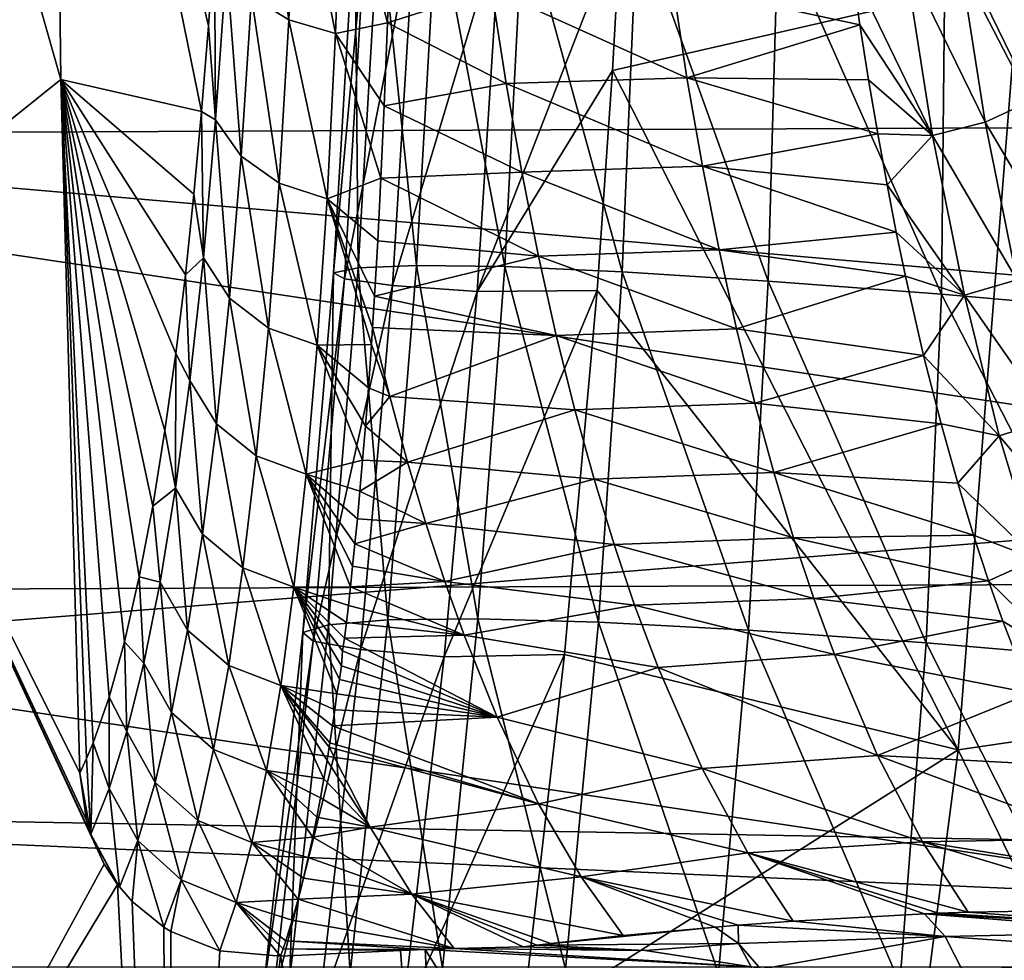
# Model space of a CAD drawing. Header units: metres. Extents: x -160 to 52, y -25 to 25.
# Tile 68 of 168: x -21.65 to -19.28, y -4.24 to -1.97. Entities that reach past the tile are written whole.
import ezdxf

# ---------------------------------------------------------------- set-up
doc = ezdxf.new("R2010")
doc.units = ezdxf.units.M
doc.layers.add('solid_509089_SW0001', color=7, linetype='CONTINUOUS')

msp = doc.modelspace()

# ---------------------------------------------------------------- linework, layer by layer
at = {"layer": 'solid_509089_SW0001'}
for points in [[(-22.141342, -0.036044, 207.972733), (-21.567768, -0.431672, 207.539078), (-21.547949, -2.115592, 207.634201)], [(-22.141342, -0.036044, 207.972733), (-21.547949, -2.115592, 207.634201), (-22.110432, -2.567004, 208.121078)], [(-21.567768, -0.431672, 207.539078), (-21.177994, -1.779547, 204.036316), (-21.192417, -1.986807, 204.218018)], [(-21.567768, -0.431672, 207.539078), (-21.192417, -1.986807, 204.218018), (-21.208822, -2.192785, 204.423843)], [(-21.547949, -2.115592, 207.634201), (-21.567768, -0.431672, 207.539078), (-21.208822, -2.192785, 204.423843)], [(-23.602936, -1.142028, 212.471695), (-16.399431, -2.220203, 247.04335), (-16.378086, -1.111879, 247.145798)], [(-23.602936, -1.142028, 212.471695), (-23.5812, -2.250463, 212.576019), (-16.399431, -2.220203, 247.04335)], [(-159.199997, -1.424548, -24.458549), (-2.2, -1.424548, -24.458549), (-2.2, -4.25438, -24.12779)], [(-159.199997, -4.25438, -24.12779), (-159.199997, -1.424548, -24.458549), (-2.2, -4.25438, -24.12779)], [(-20.998936, -1.972457, 203.756058), (-21.088396, -1.916081, 203.835587), (-21.067747, -1.488445, 203.540054)], [(-20.980326, -1.534152, 203.455078), (-20.998936, -1.972457, 203.756058), (-21.067747, -1.488445, 203.540054)], [(-26.333055, -1.971122, 158.277527), (-15.416694, -2.920738, 204.962906), (-15.616341, -1.503464, 204.904953)], [(-20.886673, -2.005168, 203.692139), (-20.998936, -1.972457, 203.756058), (-20.980326, -1.534152, 203.455078)], [(-20.870667, -1.560909, 203.389084), (-20.886673, -2.005168, 203.692139), (-20.980326, -1.534152, 203.455078)], [(-20.870667, -1.560909, 203.389084), (-20.761189, -1.979106, 203.623199), (-20.886673, -2.005168, 203.692139)], [(-20.870667, -1.560909, 203.389084), (-20.753656, -1.745597, 203.457138), (-20.761189, -1.979106, 203.623199)], [(-20.691441, -2.563575, 30.732159), (-20.642429, -1.706712, 30.835461), (-20.780987, -1.708189, 31.937696)], [(-20.691441, -2.563575, 30.732159), (-20.478672, -2.566535, 29.759186), (-20.642429, -1.706712, 30.835461)], [(-20.478672, -2.566535, 29.759186), (-20.434263, -1.711977, 29.880281), (-20.642429, -1.706712, 30.835461)], [(-20.89098, -2.581248, 33.104622), (-20.83971, -1.714808, 33.19194), (-20.812117, -1.724166, 34.599327)], [(-20.89098, -2.581248, 33.104622), (-20.831629, -2.569226, 31.845509), (-20.83971, -1.714808, 33.19194)], [(-20.864315, -2.596354, 34.512245), (-20.89098, -2.581248, 33.104622), (-20.812117, -1.724166, 34.599327)], [(-20.864315, -2.596354, 34.512245), (-20.812117, -1.724166, 34.599327), (-20.695061, -1.734424, 36.157265)], [(-20.831629, -2.569226, 31.845509), (-20.780987, -1.708189, 31.937696), (-20.83971, -1.714808, 33.19194)], [(-20.831629, -2.569226, 31.845509), (-20.691441, -2.563575, 30.732159), (-20.780987, -1.708189, 31.937696)], [(-20.478672, -2.566535, 29.759186), (-20.195787, -2.579223, 28.896955), (-20.434263, -1.711977, 29.880281)], [(-20.195787, -2.579223, 28.896955), (-20.159876, -1.724724, 29.038311), (-20.434263, -1.711977, 29.880281)], [(-20.195787, -2.579223, 28.896955), (-19.844011, -2.601269, 28.131493), (-20.159876, -1.724724, 29.038311)], [(-19.844011, -2.601269, 28.131493), (-19.819901, -1.744587, 28.290545), (-20.159876, -1.724724, 29.038311)], [(-20.748978, -2.611996, 36.068367), (-20.864315, -2.596354, 34.512245), (-20.695061, -1.734424, 36.157265)], [(-20.761189, -1.979106, 203.623199), (-20.753656, -1.745597, 203.457138), (-20.510307, -1.899332, 203.50914)], [(-20.748978, -2.611996, 36.068367), (-20.695061, -1.734424, 36.157265), (-20.489168, -1.744717, 37.855789)], [(-20.545198, -2.626878, 37.766636), (-20.748978, -2.611996, 36.068367), (-20.489168, -1.744717, 37.855789)], [(-20.545198, -2.626878, 37.766636), (-20.489168, -1.744717, 37.855789), (-20.198957, -1.735007, 39.67548)], [(-20.219267, -2.094538, 39.645622), (-20.545198, -2.626878, 37.766636), (-20.198957, -1.735007, 39.67548)], [(-19.239134, -1.869086, 45.137527), (-20.219267, -2.094538, 39.645622), (-20.198957, -1.735007, 39.67548)], [(-19.844011, -2.601269, 28.131493), (-19.426584, -2.632916, 27.457205), (-19.819901, -1.744587, 28.290545)], [(-19.426584, -2.632916, 27.457205), (-19.417389, -1.77162, 27.630709), (-19.819901, -1.744587, 28.290545)], [(-19.271952, -1.748917, 203.317368), (-19.206772, -2.165957, 203.630173), (-19.387848, -1.793059, 203.27417)], [(-19.426584, -2.632916, 27.457205), (-18.950449, -2.6746, 26.872229), (-19.417389, -1.77162, 27.630709)], [(-18.950449, -2.6746, 26.872229), (-18.958546, -1.806095, 27.056355), (-19.417389, -1.77162, 27.630709)], [(-21.175005, -2.212716, 204.263535), (-21.192417, -1.986807, 204.218018), (-21.177994, -1.779547, 204.036316)], [(-21.148975, -1.839868, 203.924866), (-21.175005, -2.212716, 204.263535), (-21.177994, -1.779547, 204.036316)], [(-19.387848, -1.793059, 203.27417), (-19.321404, -2.218313, 203.593048), (-19.515467, -1.820477, 203.258926)], [(-19.206772, -2.165957, 203.630173), (-19.321404, -2.218313, 203.593048), (-19.387848, -1.793059, 203.27417)], [(-19.515467, -1.820477, 203.258926), (-19.44824, -2.25084, 203.581558), (-19.642424, -1.849015, 203.285294)], [(-19.321404, -2.218313, 203.593048), (-19.44824, -2.25084, 203.581558), (-19.515467, -1.820477, 203.258926)], [(-21.113266, -2.300658, 204.183289), (-21.175005, -2.212716, 204.263535), (-21.148975, -1.839868, 203.924866)], [(-21.088396, -1.916081, 203.835587), (-21.113266, -2.300658, 204.183289), (-21.148975, -1.839868, 203.924866)], [(-20.073986, -1.886576, 203.404221), (-19.642424, -1.849015, 203.285294), (-19.622976, -1.984213, 203.378647)], [(-19.44824, -2.25084, 203.581558), (-19.622976, -1.984213, 203.378647), (-19.642424, -1.849015, 203.285294)], [(-19.239134, -1.869086, 45.137527), (-19.386158, -3.730697, 44.952457), (-20.219267, -2.094538, 39.645622)], [(-18.396145, -3.586106, 50.487141), (-19.386158, -3.730697, 44.952457), (-19.239134, -1.869086, 45.137527)], [(-20.039633, -2.111474, 203.569077), (-20.510307, -1.899332, 203.50914), (-20.073986, -1.886576, 203.404221)], [(-20.039633, -2.111474, 203.569077), (-20.073986, -1.886576, 203.404221), (-19.622976, -1.984213, 203.378647)], [(-21.021677, -2.365598, 204.109177), (-21.113266, -2.300658, 204.183289), (-21.088396, -1.916081, 203.835587)], [(-20.998936, -1.972457, 203.756058), (-21.021677, -2.365598, 204.109177), (-21.088396, -1.916081, 203.835587)], [(-20.761189, -1.979106, 203.623199), (-20.510307, -1.899332, 203.50914), (-20.47546, -2.125243, 203.676376)], [(-20.039633, -2.111474, 203.569077), (-20.47546, -2.125243, 203.676376), (-20.510307, -1.899332, 203.50914)], [(-26.027721, -3.766787, 158.213913), (-15.416694, -2.920738, 204.962906), (-26.333055, -1.971122, 158.277527)], [(-21.175005, -2.212716, 204.263535), (-21.208822, -2.192785, 204.423843), (-21.192417, -1.986807, 204.218018)], [(-20.906694, -2.403023, 204.047012), (-21.021677, -2.365598, 204.109177), (-20.998936, -1.972457, 203.756058)], [(-20.886673, -2.005168, 203.692139), (-20.906694, -2.403023, 204.047012), (-20.998936, -1.972457, 203.756058)], [(-20.886673, -2.005168, 203.692139), (-20.761189, -1.979106, 203.623199), (-20.768904, -2.179698, 203.786972)], [(-20.768904, -2.179698, 203.786972), (-20.761189, -1.979106, 203.623199), (-20.47546, -2.125243, 203.676376)], [(-20.039633, -2.111474, 203.569077), (-19.622976, -1.984213, 203.378647), (-19.602308, -2.116403, 203.477859)], [(-19.44824, -2.25084, 203.581558), (-19.602308, -2.116403, 203.477859), (-19.622976, -1.984213, 203.378647)], [(-20.886673, -2.005168, 203.692139), (-20.776733, -2.353421, 203.94606), (-20.906694, -2.403023, 204.047012)], [(-20.886673, -2.005168, 203.692139), (-20.768904, -2.179698, 203.786972), (-20.776733, -2.353421, 203.94606)], [(-20.219267, -2.094538, 39.645622), (-20.256012, -2.624118, 39.592175), (-20.545198, -2.626878, 37.766636)], [(-19.386158, -3.730697, 44.952457), (-20.256012, -2.624118, 39.592175), (-20.219267, -2.094538, 39.645622)], [(-22.110432, -2.567004, 208.121078), (-21.547949, -2.115592, 207.634201), (-21.502022, -3.787217, 207.854614)], [(-21.547949, -2.115592, 207.634201), (-21.208822, -2.192785, 204.423843), (-21.227205, -2.392414, 204.652527)], [(-21.547949, -2.115592, 207.634201), (-21.227205, -2.392414, 204.652527), (-21.247787, -2.586418, 204.906189)], [(-21.547949, -2.115592, 207.634201), (-21.247787, -2.586418, 204.906189), (-21.270947, -2.776021, 205.188797)], [(-21.547949, -2.115592, 207.634201), (-21.270947, -2.776021, 205.188797), (-21.297079, -2.961377, 205.504272)], [(-21.547949, -2.115592, 207.634201), (-21.297079, -2.961377, 205.504272), (-21.326561, -3.143352, 205.85672)], [(-21.547949, -2.115592, 207.634201), (-21.326561, -3.143352, 205.85672), (-21.35906, -3.313974, 206.239944)], [(-21.547949, -2.115592, 207.634201), (-21.35906, -3.313974, 206.239944), (-21.39447, -3.470824, 206.651474)], [(-21.547949, -2.115592, 207.634201), (-21.39447, -3.470824, 206.651474), (-21.431425, -3.603409, 207.072495)], [(-21.547949, -2.115592, 207.634201), (-21.431425, -3.603409, 207.072495), (-21.470171, -3.713461, 207.504776)], [(-21.547949, -2.115592, 207.634201), (-21.470171, -3.713461, 207.504776), (-21.486399, -3.751608, 207.683014)], [(-21.547949, -2.115592, 207.634201), (-21.486399, -3.751608, 207.683014), (-21.502022, -3.787217, 207.854614)], [(-20.768904, -2.179698, 203.786972), (-20.47546, -2.125243, 203.676376), (-20.437647, -2.339375, 203.857864)], [(-20.00234, -2.324796, 203.748062), (-20.47546, -2.125243, 203.676376), (-20.039633, -2.111474, 203.569077)], [(-20.00234, -2.324796, 203.748062), (-20.437647, -2.339375, 203.857864), (-20.47546, -2.125243, 203.676376)], [(-20.039633, -2.111474, 203.569077), (-19.602308, -2.116403, 203.477859), (-19.58028, -2.246494, 203.583618)], [(-20.00234, -2.324796, 203.748062), (-20.039633, -2.111474, 203.569077), (-19.58028, -2.246494, 203.583618)], [(-19.44824, -2.25084, 203.581558), (-19.58028, -2.246494, 203.583618), (-19.602308, -2.116403, 203.477859)], [(-20.776733, -2.353421, 203.94606), (-20.768904, -2.179698, 203.786972), (-20.437647, -2.339375, 203.857864)], [(-19.206772, -2.165957, 203.630173), (-19.132076, -2.539864, 203.988663), (-19.321404, -2.218313, 203.593048)], [(-21.204561, -2.54559, 204.642532), (-21.227205, -2.392414, 204.652527), (-21.208822, -2.192785, 204.423843)], [(-21.175005, -2.212716, 204.263535), (-21.204561, -2.54559, 204.642532), (-21.208822, -2.192785, 204.423843)], [(-23.5812, -2.250463, 212.576019), (-16.434929, -3.320858, 246.872986), (-16.399431, -2.220203, 247.04335)], [(-21.141678, -2.642827, 204.571182), (-21.204561, -2.54559, 204.642532), (-21.175005, -2.212716, 204.263535)], [(-21.113266, -2.300658, 204.183289), (-21.141678, -2.642827, 204.571182), (-21.175005, -2.212716, 204.263535)], [(-19.321404, -2.218313, 203.593048), (-19.24543, -2.598702, 203.957672), (-19.44824, -2.25084, 203.581558)], [(-19.132076, -2.539864, 203.988663), (-19.24543, -2.598702, 203.957672), (-19.321404, -2.218313, 203.593048)], [(-23.5812, -2.250463, 212.576019), (-23.545313, -3.35088, 212.74826), (-16.434929, -3.320858, 246.872986)], [(-20.00234, -2.324796, 203.748062), (-19.58028, -2.246494, 203.583618), (-19.557764, -2.369748, 203.691711)], [(-19.44824, -2.25084, 203.581558), (-19.557764, -2.369748, 203.691711), (-19.58028, -2.246494, 203.583618)], [(-19.44824, -2.25084, 203.581558), (-19.371471, -2.63526, 203.949997), (-19.557764, -2.369748, 203.691711)], [(-19.24543, -2.598702, 203.957672), (-19.371471, -2.63526, 203.949997), (-19.44824, -2.25084, 203.581558)], [(-21.047985, -2.714528, 204.502197), (-21.141678, -2.642827, 204.571182), (-21.113266, -2.300658, 204.183289)], [(-21.021677, -2.365598, 204.109177), (-21.047985, -2.714528, 204.502197), (-21.113266, -2.300658, 204.183289)], [(-20.776733, -2.353421, 203.94606), (-20.437647, -2.339375, 203.857864), (-20.397209, -2.541672, 204.051926)], [(-19.962444, -2.52647, 203.939529), (-20.437647, -2.339375, 203.857864), (-20.00234, -2.324796, 203.748062)], [(-19.962444, -2.52647, 203.939529), (-20.397209, -2.541672, 204.051926), (-20.437647, -2.339375, 203.857864)], [(-20.00234, -2.324796, 203.748062), (-19.557764, -2.369748, 203.691711), (-19.535469, -2.483486, 203.798737)], [(-19.962444, -2.52647, 203.939529), (-20.00234, -2.324796, 203.748062), (-19.535469, -2.483486, 203.798737)], [(-20.930302, -2.755577, 204.441269), (-21.047985, -2.714528, 204.502197), (-21.021677, -2.365598, 204.109177)], [(-20.906694, -2.403023, 204.047012), (-20.930302, -2.755577, 204.441269), (-21.021677, -2.365598, 204.109177)], [(-20.906694, -2.403023, 204.047012), (-20.776733, -2.353421, 203.94606), (-20.784571, -2.504832, 204.098892)], [(-20.784571, -2.504832, 204.098892), (-20.776733, -2.353421, 203.94606), (-20.397209, -2.541672, 204.051926)], [(-19.371471, -2.63526, 203.949997), (-19.535469, -2.483486, 203.798737), (-19.557764, -2.369748, 203.691711)], [(-21.204561, -2.54559, 204.642532), (-21.247787, -2.586418, 204.906189), (-21.227205, -2.392414, 204.652527)], [(-20.906694, -2.403023, 204.047012), (-20.799873, -2.754544, 204.382843), (-20.930302, -2.755577, 204.441269)], [(-20.906694, -2.403023, 204.047012), (-20.797119, -2.712954, 204.332596), (-20.799873, -2.754544, 204.382843)], [(-20.906694, -2.403023, 204.047012), (-20.792313, -2.637546, 204.244583), (-20.797119, -2.712954, 204.332596)], [(-20.906694, -2.403023, 204.047012), (-20.784571, -2.504832, 204.098892), (-20.792313, -2.637546, 204.244583)], [(-19.962444, -2.52647, 203.939529), (-19.535469, -2.483486, 203.798737), (-19.513206, -2.58988, 203.905594)], [(-19.371471, -2.63526, 203.949997), (-19.513206, -2.58988, 203.905594), (-19.535469, -2.483486, 203.798737)], [(-20.784571, -2.504832, 204.098892), (-20.397209, -2.541672, 204.051926), (-20.792313, -2.637546, 204.244583)], [(-19.920269, -2.716566, 204.141953), (-20.397209, -2.541672, 204.051926), (-19.962444, -2.52647, 203.939529)], [(-19.920269, -2.716566, 204.141953), (-19.962444, -2.52647, 203.939529), (-19.513206, -2.58988, 203.905594)], [(-21.204561, -2.54559, 204.642532), (-21.236996, -2.840672, 205.051758), (-21.247787, -2.586418, 204.906189)], [(-21.173016, -2.945348, 204.988968), (-21.236996, -2.840672, 205.051758), (-21.204561, -2.54559, 204.642532)], [(-21.141678, -2.642827, 204.571182), (-21.173016, -2.945348, 204.988968), (-21.204561, -2.54559, 204.642532)], [(-20.397209, -2.541672, 204.051926), (-20.354479, -2.732216, 204.257004), (-20.792313, -2.637546, 204.244583)], [(-19.920269, -2.716566, 204.141953), (-20.354479, -2.732216, 204.257004), (-20.397209, -2.541672, 204.051926)], [(-22.110432, -2.567004, 208.121078), (-21.502022, -3.787217, 207.854614), (-21.485876, -3.900326, 207.866241)], [(-22.110432, -2.567004, 208.121078), (-21.485876, -3.900326, 207.866241), (-21.475655, -3.933596, 207.866241)], [(-22.110432, -2.567004, 208.121078), (-21.475655, -3.933596, 207.866241), (-21.443218, -4.005851, 207.85997)], [(-22.110432, -2.567004, 208.121078), (-21.443218, -4.005851, 207.85997), (-22.019827, -5.063285, 208.555923)], [(-20.96463, -3.447607, 32.973431), (-20.89098, -2.581248, 33.104622), (-20.864315, -2.596354, 34.512245)], [(-20.96463, -3.447607, 32.973431), (-20.903444, -3.429194, 31.709856), (-20.89098, -2.581248, 33.104622)], [(-20.903444, -3.429194, 31.709856), (-20.831629, -2.569226, 31.845509), (-20.89098, -2.581248, 33.104622)], [(-20.903444, -3.429194, 31.709856), (-20.760647, -3.417324, 30.588064), (-20.831629, -2.569226, 31.845509)], [(-20.760647, -3.417324, 30.588064), (-20.691441, -2.563575, 30.732159), (-20.831629, -2.569226, 31.845509)], [(-20.760647, -3.417324, 30.588064), (-20.543112, -3.414806, 29.60195), (-20.691441, -2.563575, 30.732159)], [(-20.543112, -3.414806, 29.60195), (-20.478672, -2.566535, 29.759186), (-20.691441, -2.563575, 30.732159)], [(-20.543112, -3.414806, 29.60195), (-20.252888, -3.423175, 28.725527), (-20.478672, -2.566535, 29.759186)], [(-20.252888, -3.423175, 28.725527), (-20.195787, -2.579223, 28.896955), (-20.478672, -2.566535, 29.759186)], [(-20.252888, -3.423175, 28.725527), (-19.89176, -3.442235, 27.948336), (-20.195787, -2.579223, 28.896955)], [(-19.89176, -3.442235, 27.948336), (-19.844011, -2.601269, 28.131493), (-20.195787, -2.579223, 28.896955)], [(-21.236996, -2.840672, 205.051758), (-21.270947, -2.776021, 205.188797), (-21.247787, -2.586418, 204.906189)], [(-20.939804, -3.468562, 34.382938), (-20.96463, -3.447607, 32.973431), (-20.864315, -2.596354, 34.512245)], [(-20.939804, -3.468562, 34.382938), (-20.864315, -2.596354, 34.512245), (-20.748978, -2.611996, 36.068367)], [(-19.920269, -2.716566, 204.141953), (-19.513206, -2.58988, 203.905594), (-19.469574, -2.780669, 204.115036)], [(-19.89176, -3.442235, 27.948336), (-19.463175, -3.472523, 27.26491), (-19.844011, -2.601269, 28.131493)], [(-19.463175, -3.472523, 27.26491), (-19.426584, -2.632916, 27.457205), (-19.844011, -2.601269, 28.131493)], [(-19.371471, -2.63526, 203.949997), (-19.469574, -2.780669, 204.115036), (-19.513206, -2.58988, 203.905594)], [(-19.24543, -2.598702, 203.957672), (-19.162041, -2.934886, 204.35788), (-19.371471, -2.63526, 203.949997)], [(-20.826509, -3.488898, 35.940453), (-20.939804, -3.468562, 34.382938), (-20.748978, -2.611996, 36.068367)], [(-20.826509, -3.488898, 35.940453), (-20.748978, -2.611996, 36.068367), (-20.545198, -2.626878, 37.766636)], [(-20.624489, -3.506873, 37.642582), (-20.826509, -3.488898, 35.940453), (-20.545198, -2.626878, 37.766636)], [(-20.624489, -3.506873, 37.642582), (-20.545198, -2.626878, 37.766636), (-20.256012, -2.624118, 39.592175)], [(-20.334705, -3.500998, 39.47937), (-20.624489, -3.506873, 37.642582), (-20.256012, -2.624118, 39.592175)], [(-19.386158, -3.730697, 44.952457), (-20.334705, -3.500998, 39.47937), (-20.256012, -2.624118, 39.592175)], [(-21.077293, -3.022498, 204.924683), (-21.173016, -2.945348, 204.988968), (-21.141678, -2.642827, 204.571182)], [(-21.047985, -2.714528, 204.502197), (-21.077293, -3.022498, 204.924683), (-21.141678, -2.642827, 204.571182)], [(-20.354479, -2.732216, 204.257004), (-20.797119, -2.712954, 204.332596), (-20.792313, -2.637546, 204.244583)], [(-19.371471, -2.63526, 203.949997), (-19.28731, -2.97456, 204.353912), (-19.469574, -2.780669, 204.115036)], [(-19.463175, -3.472523, 27.26491), (-18.974482, -3.514715, 26.673422), (-19.426584, -2.632916, 27.457205)], [(-18.974482, -3.514715, 26.673422), (-18.950449, -2.6746, 26.872229), (-19.426584, -2.632916, 27.457205)], [(-19.162041, -2.934886, 204.35788), (-19.28731, -2.97456, 204.353912), (-19.371471, -2.63526, 203.949997)], [(-20.957005, -3.06646, 204.864532), (-21.077293, -3.022498, 204.924683), (-21.047985, -2.714528, 204.502197)], [(-20.930302, -2.755577, 204.441269), (-20.957005, -3.06646, 204.864532), (-21.047985, -2.714528, 204.502197)], [(-20.799873, -2.754544, 204.382843), (-20.797119, -2.712954, 204.332596), (-20.755844, -2.8795, 204.529694)], [(-20.354479, -2.732216, 204.257004), (-20.755844, -2.8795, 204.529694), (-20.797119, -2.712954, 204.332596)], [(-19.876089, -2.895296, 204.353973), (-20.354479, -2.732216, 204.257004), (-19.920269, -2.716566, 204.141953)], [(-19.876089, -2.895296, 204.353973), (-19.920269, -2.716566, 204.141953), (-19.469574, -2.780669, 204.115036)], [(-20.354479, -2.732216, 204.257004), (-20.309734, -2.911232, 204.471741), (-20.755844, -2.8795, 204.529694)], [(-19.876089, -2.895296, 204.353973), (-20.309734, -2.911232, 204.471741), (-20.354479, -2.732216, 204.257004)], [(-20.930302, -2.755577, 204.441269), (-20.820969, -3.033175, 204.753647), (-20.957005, -3.06646, 204.864532)], [(-20.930302, -2.755577, 204.441269), (-20.799873, -2.754544, 204.382843), (-20.80719, -2.858238, 204.513657)], [(-20.930302, -2.755577, 204.441269), (-20.80719, -2.858238, 204.513657), (-20.814222, -2.950598, 204.637192)], [(-20.930302, -2.755577, 204.441269), (-20.814222, -2.950598, 204.637192), (-20.820969, -3.033175, 204.753647)], [(-20.80719, -2.858238, 204.513657), (-20.799873, -2.754544, 204.382843), (-20.755844, -2.8795, 204.529694)], [(-21.271904, -3.100224, 205.484772), (-21.297079, -2.961377, 205.504272), (-21.270947, -2.776021, 205.188797)], [(-21.236996, -2.840672, 205.051758), (-21.271904, -3.100224, 205.484772), (-21.270947, -2.776021, 205.188797)], [(-19.876089, -2.895296, 204.353973), (-19.469574, -2.780669, 204.115036), (-19.427736, -2.945005, 204.315842)], [(-19.28731, -2.97456, 204.353912), (-19.427736, -2.945005, 204.315842), (-19.469574, -2.780669, 204.115036)], [(-21.206884, -3.210894, 205.430099), (-21.271904, -3.100224, 205.484772), (-21.236996, -2.840672, 205.051758)], [(-21.173016, -2.945348, 204.988968), (-21.206884, -3.210894, 205.430099), (-21.236996, -2.840672, 205.051758)], [(-20.814222, -2.950598, 204.637192), (-20.80719, -2.858238, 204.513657), (-20.755844, -2.8795, 204.529694)], [(-20.814222, -2.950598, 204.637192), (-20.755844, -2.8795, 204.529694), (-20.712969, -3.037378, 204.735458)], [(-20.309734, -2.911232, 204.471741), (-20.712969, -3.037378, 204.735458), (-20.755844, -2.8795, 204.529694)], [(-20.309734, -2.911232, 204.471741), (-20.263245, -3.078985, 204.694855), (-20.712969, -3.037378, 204.735458)], [(-19.83017, -3.062919, 204.574356), (-20.309734, -2.911232, 204.471741), (-19.876089, -2.895296, 204.353973)], [(-19.83017, -3.062919, 204.574356), (-20.263245, -3.078985, 204.694855), (-20.309734, -2.911232, 204.471741)], [(-19.83017, -3.062919, 204.574356), (-19.876089, -2.895296, 204.353973), (-19.427736, -2.945005, 204.315842)], [(-26.027721, -3.766787, 158.213913), (-15.095892, -4.247519, 205.050797), (-15.416694, -2.920738, 204.962906)], [(-19.162041, -2.934886, 204.35788), (-19.072983, -3.2292, 204.785309), (-19.28731, -2.97456, 204.353912)], [(-21.271904, -3.100224, 205.484772), (-21.326561, -3.143352, 205.85672), (-21.297079, -2.961377, 205.504272)], [(-21.109217, -3.292525, 205.37001), (-21.206884, -3.210894, 205.430099), (-21.173016, -2.945348, 204.988968)], [(-21.077293, -3.022498, 204.924683), (-21.109217, -3.292525, 205.37001), (-21.173016, -2.945348, 204.988968)], [(-20.820969, -3.033175, 204.753647), (-20.814222, -2.950598, 204.637192), (-20.712969, -3.037378, 204.735458)], [(-19.83017, -3.062919, 204.574356), (-19.427736, -2.945005, 204.315842), (-19.387579, -3.088395, 204.50853)], [(-19.28731, -2.97456, 204.353912), (-19.387579, -3.088395, 204.50853), (-19.427736, -2.945005, 204.315842)], [(-19.28731, -2.97456, 204.353912), (-19.197521, -3.271257, 204.784851), (-19.387579, -3.088395, 204.50853)], [(-19.072983, -3.2292, 204.785309), (-19.197521, -3.271257, 204.784851), (-19.28731, -2.97456, 204.353912)], [(-20.986423, -3.338958, 205.310028), (-21.109217, -3.292525, 205.37001), (-21.077293, -3.022498, 204.924683)], [(-20.957005, -3.06646, 204.864532), (-20.986423, -3.338958, 205.310028), (-21.077293, -3.022498, 204.924683)], [(-20.957005, -3.06646, 204.864532), (-20.820969, -3.033175, 204.753647), (-20.827427, -3.107255, 204.863281)], [(-20.827427, -3.107255, 204.863281), (-20.820969, -3.033175, 204.753647), (-20.712969, -3.037378, 204.735458)], [(-20.827427, -3.107255, 204.863281), (-20.712969, -3.037378, 204.735458), (-20.668728, -3.18575, 204.947784)], [(-20.263245, -3.078985, 204.694855), (-20.668728, -3.18575, 204.947784), (-20.712969, -3.037378, 204.735458)], [(-20.957005, -3.06646, 204.864532), (-20.850393, -3.337937, 205.239929), (-20.986423, -3.338958, 205.310028)], [(-20.957005, -3.06646, 204.864532), (-20.827427, -3.107255, 204.863281), (-20.833595, -3.173921, 204.966385)], [(-20.957005, -3.06646, 204.864532), (-20.833595, -3.173921, 204.966385), (-20.839468, -3.234082, 205.063309)], [(-20.957005, -3.06646, 204.864532), (-20.839468, -3.234082, 205.063309), (-20.845053, -3.288559, 205.154419)], [(-20.957005, -3.06646, 204.864532), (-20.845053, -3.288559, 205.154419), (-20.850393, -3.337937, 205.239929)], [(-20.263245, -3.078985, 204.694855), (-20.215212, -3.235823, 204.925385), (-20.668728, -3.18575, 204.947784)], [(-19.782717, -3.219754, 204.802094), (-20.263245, -3.078985, 204.694855), (-19.83017, -3.062919, 204.574356)], [(-19.782717, -3.219754, 204.802094), (-20.215212, -3.235823, 204.925385), (-20.263245, -3.078985, 204.694855)], [(-19.83017, -3.062919, 204.574356), (-19.387579, -3.088395, 204.50853), (-19.349329, -3.213769, 204.692062)], [(-19.782717, -3.219754, 204.802094), (-19.83017, -3.062919, 204.574356), (-19.349329, -3.213769, 204.692062)], [(-21.271904, -3.100224, 205.484772), (-21.309025, -3.326521, 205.937332), (-21.326561, -3.143352, 205.85672)], [(-21.243017, -3.442046, 205.890427), (-21.309025, -3.326521, 205.937332), (-21.271904, -3.100224, 205.484772)], [(-21.206884, -3.210894, 205.430099), (-21.243017, -3.442046, 205.890427), (-21.271904, -3.100224, 205.484772)], [(-19.197521, -3.271257, 204.784851), (-19.349329, -3.213769, 204.692062), (-19.387579, -3.088395, 204.50853)], [(-20.833595, -3.173921, 204.966385), (-20.827427, -3.107255, 204.863281), (-20.668728, -3.18575, 204.947784)], [(-21.309025, -3.326521, 205.937332), (-21.35906, -3.313974, 206.239944), (-21.326561, -3.143352, 205.85672)], [(-20.839468, -3.234082, 205.063309), (-20.833595, -3.173921, 204.966385), (-20.668728, -3.18575, 204.947784)], [(-20.839468, -3.234082, 205.063309), (-20.668728, -3.18575, 204.947784), (-20.623268, -3.324872, 205.165955)], [(-20.215212, -3.235823, 204.925385), (-20.623268, -3.324872, 205.165955), (-20.668728, -3.18575, 204.947784)], [(-21.143484, -3.527428, 205.834076), (-21.243017, -3.442046, 205.890427), (-21.206884, -3.210894, 205.430099)], [(-21.109217, -3.292525, 205.37001), (-21.143484, -3.527428, 205.834076), (-21.206884, -3.210894, 205.430099)], [(-19.733898, -3.366118, 205.036392), (-20.215212, -3.235823, 204.925385), (-19.782717, -3.219754, 204.802094)], [(-19.782717, -3.219754, 204.802094), (-19.349329, -3.213769, 204.692062), (-19.313055, -3.323779, 204.866135)], [(-19.733898, -3.366118, 205.036392), (-19.782717, -3.219754, 204.802094), (-19.313055, -3.323779, 204.866135)], [(-19.197521, -3.271257, 204.784851), (-19.313055, -3.323779, 204.866135), (-19.349329, -3.213769, 204.692062)], [(-20.845053, -3.288559, 205.154419), (-20.839468, -3.234082, 205.063309), (-20.623268, -3.324872, 205.165955)], [(-20.215212, -3.235823, 204.925385), (-20.165775, -3.382127, 205.162643), (-20.623268, -3.324872, 205.165955)], [(-19.733898, -3.366118, 205.036392), (-20.165775, -3.382127, 205.162643), (-20.215212, -3.235823, 204.925385)], [(-19.197521, -3.271257, 204.784851), (-19.103518, -3.528674, 205.235992), (-19.313055, -3.323779, 204.866135)], [(-21.01828, -3.576039, 205.773834), (-21.143484, -3.527428, 205.834076), (-21.109217, -3.292525, 205.37001)], [(-20.986423, -3.338958, 205.310028), (-21.01828, -3.576039, 205.773834), (-21.109217, -3.292525, 205.37001)], [(-20.850393, -3.337937, 205.239929), (-20.845053, -3.288559, 205.154419), (-20.623268, -3.324872, 205.165955)], [(-21.348118, -3.521474, 206.404953), (-21.39447, -3.470824, 206.651474), (-21.35906, -3.313974, 206.239944)], [(-21.309025, -3.326521, 205.937332), (-21.348118, -3.521474, 206.404953), (-21.35906, -3.313974, 206.239944)], [(-23.545313, -3.35088, 212.74826), (-16.484461, -4.408525, 246.635269), (-16.434929, -3.320858, 246.872986)], [(-21.281168, -3.640988, 206.365479), (-21.348118, -3.521474, 206.404953), (-21.309025, -3.326521, 205.937332)], [(-21.243017, -3.442046, 205.890427), (-21.281168, -3.640988, 206.365479), (-21.309025, -3.326521, 205.937332)], [(-20.986423, -3.338958, 205.310028), (-20.882818, -3.595875, 205.739868), (-21.01828, -3.576039, 205.773834)], [(-20.986423, -3.338958, 205.310028), (-20.850393, -3.337937, 205.239929), (-20.855354, -3.382873, 205.320343)], [(-20.986423, -3.338958, 205.310028), (-20.855354, -3.382873, 205.320343), (-20.860044, -3.423846, 205.395889)], [(-20.986423, -3.338958, 205.310028), (-20.860044, -3.423846, 205.395889), (-20.864527, -3.461298, 205.466934)], [(-20.986423, -3.338958, 205.310028), (-20.864527, -3.461298, 205.466934), (-20.869095, -3.492313, 205.527466)], [(-20.986423, -3.338958, 205.310028), (-20.869095, -3.492313, 205.527466), (-20.871624, -3.528496, 205.599289)], [(-20.986423, -3.338958, 205.310028), (-20.871624, -3.528496, 205.599289), (-20.877058, -3.561366, 205.666931)], [(-20.986423, -3.338958, 205.310028), (-20.877058, -3.561366, 205.666931), (-20.882818, -3.595875, 205.739868)], [(-20.855354, -3.382873, 205.320343), (-20.850393, -3.337937, 205.239929), (-20.576757, -3.454808, 205.389175)], [(-20.850393, -3.337937, 205.239929), (-20.623268, -3.324872, 205.165955), (-20.576757, -3.454808, 205.389175)], [(-20.165775, -3.382127, 205.162643), (-20.576757, -3.454808, 205.389175), (-20.623268, -3.324872, 205.165955)], [(-19.733898, -3.366118, 205.036392), (-19.313055, -3.323779, 204.866135), (-19.278622, -3.42104, 205.031372)], [(-19.103518, -3.528674, 205.235992), (-19.278622, -3.42104, 205.031372), (-19.313055, -3.323779, 204.866135)], [(-23.545313, -3.35088, 212.74826), (-23.495399, -4.438081, 212.987793), (-16.484461, -4.408525, 246.635269)], [(-19.684319, -3.501037, 205.274338), (-20.165775, -3.382127, 205.162643), (-19.733898, -3.366118, 205.036392)], [(-19.684319, -3.501037, 205.274338), (-19.733898, -3.366118, 205.036392), (-19.278622, -3.42104, 205.031372)], [(-20.860044, -3.423846, 205.395889), (-20.855354, -3.382873, 205.320343), (-20.576757, -3.454808, 205.389175)], [(-20.165775, -3.382127, 205.162643), (-20.109337, -3.532649, 205.433502), (-20.576757, -3.454808, 205.389175)], [(-19.684319, -3.501037, 205.274338), (-20.109337, -3.532649, 205.433502), (-20.165775, -3.382127, 205.162643)], [(-20.628479, -4.257667, 29.414434), (-20.543112, -3.414806, 29.60195), (-20.760647, -3.417324, 30.588064)], [(-20.628479, -4.257667, 29.414434), (-20.331936, -4.258043, 28.529531), (-20.543112, -3.414806, 29.60195)], [(-20.331936, -4.258043, 28.529531), (-20.252888, -3.423175, 28.725527), (-20.543112, -3.414806, 29.60195)], [(-20.996954, -4.287973, 31.536648), (-20.903444, -3.429194, 31.709856), (-20.96463, -3.447607, 32.973431)], [(-20.996954, -4.287973, 31.536648), (-20.850832, -4.268307, 30.409178), (-20.903444, -3.429194, 31.709856)], [(-20.850832, -4.268307, 30.409178), (-20.760647, -3.417324, 30.588064), (-20.903444, -3.429194, 31.709856)], [(-20.864527, -3.461298, 205.466934), (-20.860044, -3.423846, 205.395889), (-20.576757, -3.454808, 205.389175)], [(-20.850832, -4.268307, 30.409178), (-20.628479, -4.257667, 29.414434), (-20.760647, -3.417324, 30.588064)], [(-20.331936, -4.258043, 28.529531), (-19.963526, -4.269584, 27.746216), (-20.252888, -3.423175, 28.725527)], [(-19.963526, -4.269584, 27.746216), (-19.89176, -3.442235, 27.948336), (-20.252888, -3.423175, 28.725527)], [(-19.684319, -3.501037, 205.274338), (-19.278622, -3.42104, 205.031372), (-19.210993, -3.594215, 205.355896)], [(-19.103518, -3.528674, 205.235992), (-19.210993, -3.594215, 205.355896), (-19.278622, -3.42104, 205.031372)], [(-21.179834, -3.729615, 206.312637), (-21.281168, -3.640988, 206.365479), (-21.243017, -3.442046, 205.890427)], [(-21.143484, -3.527428, 205.834076), (-21.179834, -3.729615, 206.312637), (-21.243017, -3.442046, 205.890427)], [(-21.060835, -4.313344, 32.803871), (-20.96463, -3.447607, 32.973431), (-20.939804, -3.468562, 34.382938)], [(-21.060835, -4.313344, 32.803871), (-20.996954, -4.287973, 31.536648), (-20.96463, -3.447607, 32.973431)], [(-20.869095, -3.492313, 205.527466), (-20.864527, -3.461298, 205.466934), (-20.497168, -3.6517, 205.771149)], [(-20.864527, -3.461298, 205.466934), (-20.576757, -3.454808, 205.389175), (-20.497168, -3.6517, 205.771149)], [(-20.109337, -3.532649, 205.433502), (-20.497168, -3.6517, 205.771149), (-20.576757, -3.454808, 205.389175)], [(-19.963526, -4.269584, 27.746216), (-19.526907, -4.293219, 27.058687), (-19.89176, -3.442235, 27.948336)], [(-19.526907, -4.293219, 27.058687), (-19.463175, -3.472523, 27.26491), (-19.89176, -3.442235, 27.948336)], [(-21.388962, -3.686687, 206.883362), (-21.431425, -3.603409, 207.072495), (-21.39447, -3.470824, 206.651474)], [(-21.348118, -3.521474, 206.404953), (-21.388962, -3.686687, 206.883362), (-21.39447, -3.470824, 206.651474)], [(-21.038424, -4.339846, 34.216225), (-21.060835, -4.313344, 32.803871), (-20.939804, -3.468562, 34.382938)], [(-21.038424, -4.339846, 34.216225), (-20.939804, -3.468562, 34.382938), (-20.826509, -3.488898, 35.940453)], [(-19.526907, -4.293219, 27.058687), (-19.029575, -4.329945, 26.464689), (-19.463175, -3.472523, 27.26491)], [(-19.029575, -4.329945, 26.464689), (-18.974482, -3.514715, 26.673422), (-19.463175, -3.472523, 27.26491)], [(-20.9272, -4.363785, 35.777416), (-21.038424, -4.339846, 34.216225), (-20.826509, -3.488898, 35.940453)], [(-20.9272, -4.363785, 35.777416), (-20.826509, -3.488898, 35.940453), (-20.624489, -3.506873, 37.642582)], [(-20.726366, -4.382954, 37.486481), (-20.9272, -4.363785, 35.777416), (-20.624489, -3.506873, 37.642582)], [(-20.871624, -3.528496, 205.599289), (-20.869095, -3.492313, 205.527466), (-20.497168, -3.6517, 205.771149)], [(-20.726366, -4.382954, 37.486481), (-20.624489, -3.506873, 37.642582), (-20.334705, -3.500998, 39.47937)], [(-20.43758, -4.394916, 39.334358), (-20.726366, -4.382954, 37.486481), (-20.334705, -3.500998, 39.47937)], [(-19.386158, -3.730697, 44.952457), (-20.43758, -4.394916, 39.334358), (-20.334705, -3.500998, 39.47937)], [(-19.580833, -3.744426, 205.770996), (-20.109337, -3.532649, 205.433502), (-19.684319, -3.501037, 205.274338)], [(-19.580833, -3.744426, 205.770996), (-19.684319, -3.501037, 205.274338), (-19.210993, -3.594215, 205.355896)], [(-21.321114, -3.809544, 206.851074), (-21.388962, -3.686687, 206.883362), (-21.348118, -3.521474, 206.404953)], [(-21.281168, -3.640988, 206.365479), (-21.321114, -3.809544, 206.851074), (-21.348118, -3.521474, 206.404953)], [(-21.052303, -3.780273, 206.251846), (-21.179834, -3.729615, 206.312637), (-21.143484, -3.527428, 205.834076)], [(-21.01828, -3.576039, 205.773834), (-21.052303, -3.780273, 206.251846), (-21.143484, -3.527428, 205.834076)], [(-20.877058, -3.561366, 205.666931), (-20.871624, -3.528496, 205.599289), (-20.497168, -3.6517, 205.771149)], [(-20.109337, -3.532649, 205.433502), (-20.003059, -3.775553, 205.943558), (-20.497168, -3.6517, 205.771149)], [(-19.580833, -3.744426, 205.770996), (-20.003059, -3.775553, 205.943558), (-20.109337, -3.532649, 205.433502)], [(-21.01828, -3.576039, 205.773834), (-20.914288, -3.800327, 206.216583), (-21.052303, -3.780273, 206.251846)], [(-21.01828, -3.576039, 205.773834), (-20.901527, -3.724079, 206.028503), (-20.906786, -3.75627, 206.106293)], [(-21.01828, -3.576039, 205.773834), (-20.899895, -3.713816, 206.004166), (-20.901527, -3.724079, 206.028503)], [(-21.01828, -3.576039, 205.773834), (-20.906786, -3.75627, 206.106293), (-20.914288, -3.800327, 206.216583)], [(-21.01828, -3.576039, 205.773834), (-20.893595, -3.672942, 205.90947), (-20.899895, -3.713816, 206.004166)], [(-21.01828, -3.576039, 205.773834), (-20.882818, -3.595875, 205.739868), (-20.887598, -3.633881, 205.822037)], [(-21.01828, -3.576039, 205.773834), (-20.887598, -3.633881, 205.822037), (-20.893595, -3.672942, 205.90947)], [(-20.882818, -3.595875, 205.739868), (-20.877058, -3.561366, 205.666931), (-20.497168, -3.6517, 205.771149)], [(-21.431429, -3.823557, 207.370255), (-21.470171, -3.713461, 207.504776), (-21.431425, -3.603409, 207.072495)], [(-21.388962, -3.686687, 206.883362), (-21.431429, -3.823557, 207.370255), (-21.431425, -3.603409, 207.072495)], [(-20.887598, -3.633881, 205.822037), (-20.882818, -3.595875, 205.739868), (-20.497168, -3.6517, 205.771149)], [(-19.580833, -3.744426, 205.770996), (-19.210993, -3.594215, 205.355896), (-19.133064, -3.768543, 205.730026)], [(-18.396145, -3.586106, 50.487141), (-18.605633, -5.34314, 50.277542), (-19.386158, -3.730697, 44.952457)], [(-21.218035, -3.901086, 206.801498), (-21.321114, -3.809544, 206.851074), (-21.281168, -3.640988, 206.365479)], [(-21.179834, -3.729615, 206.312637), (-21.218035, -3.901086, 206.801498), (-21.281168, -3.640988, 206.365479)], [(-20.893595, -3.672942, 205.90947), (-20.887598, -3.633881, 205.822037), (-20.497168, -3.6517, 205.771149)], [(-20.893595, -3.672942, 205.90947), (-20.497168, -3.6517, 205.771149), (-20.39706, -3.860484, 206.251587)], [(-20.003059, -3.775553, 205.943558), (-20.39706, -3.860484, 206.251587), (-20.497168, -3.6517, 205.771149)], [(-20.893595, -3.672942, 205.90947), (-20.39706, -3.860484, 206.251587), (-20.899895, -3.713816, 206.004166)], [(-21.362722, -3.949206, 207.34494), (-21.431429, -3.823557, 207.370255), (-21.388962, -3.686687, 206.883362)], [(-21.321114, -3.809544, 206.851074), (-21.362722, -3.949206, 207.34494), (-21.388962, -3.686687, 206.883362)], [(-21.475655, -3.933596, 207.866241), (-21.486399, -3.751608, 207.683014), (-21.470171, -3.713461, 207.504776)], [(-21.431429, -3.823557, 207.370255), (-21.475655, -3.933596, 207.866241), (-21.470171, -3.713461, 207.504776)], [(-20.39706, -3.860484, 206.251587), (-20.901527, -3.724079, 206.028503), (-20.899895, -3.713816, 206.004166)], [(-21.088236, -3.953777, 206.740021), (-21.218035, -3.901086, 206.801498), (-21.179834, -3.729615, 206.312637)], [(-21.052303, -3.780273, 206.251846), (-21.088236, -3.953777, 206.740021), (-21.179834, -3.729615, 206.312637)], [(-20.906786, -3.75627, 206.106293), (-20.901527, -3.724079, 206.028503), (-20.803102, -3.916883, 206.501831)], [(-20.39706, -3.860484, 206.251587), (-20.803102, -3.916883, 206.501831), (-20.901527, -3.724079, 206.028503)], [(-19.386158, -3.730697, 44.952457), (-19.623159, -5.556776, 44.663551), (-20.43758, -4.394916, 39.334358)], [(-19.47266, -3.952227, 206.290146), (-20.003059, -3.775553, 205.943558), (-19.580833, -3.744426, 205.770996)], [(-18.605633, -5.34314, 50.277542), (-19.623159, -5.556776, 44.663551), (-19.386158, -3.730697, 44.952457)], [(-19.580833, -3.744426, 205.770996), (-19.133064, -3.768543, 205.730026), (-19.041359, -3.943924, 206.169922)], [(-19.47266, -3.952227, 206.290146), (-19.580833, -3.744426, 205.770996), (-19.041359, -3.943924, 206.169922)], [(-25.547457, -5.406996, 158.113846), (-15.095892, -4.247519, 205.050797), (-26.027721, -3.766787, 158.213913)], [(-21.475655, -3.933596, 207.866241), (-21.502022, -3.787217, 207.854614), (-21.486399, -3.751608, 207.683014)], [(-20.914288, -3.800327, 206.216583), (-20.906786, -3.75627, 206.106293), (-20.803102, -3.916883, 206.501831)], [(-21.475655, -3.933596, 207.866241), (-21.485876, -3.900326, 207.866241), (-21.502022, -3.787217, 207.854614)], [(-21.052303, -3.780273, 206.251846), (-20.941135, -3.940956, 206.603729), (-21.088236, -3.953777, 206.740021)], [(-21.052303, -3.780273, 206.251846), (-20.914288, -3.800327, 206.216583), (-20.922461, -3.845888, 206.335724)], [(-21.052303, -3.780273, 206.251846), (-20.922461, -3.845888, 206.335724), (-20.931391, -3.89281, 206.464478)], [(-21.052303, -3.780273, 206.251846), (-20.931391, -3.89281, 206.464478), (-20.941135, -3.940956, 206.603729)], [(-20.003059, -3.775553, 205.943558), (-19.893461, -3.979097, 206.469559), (-20.39706, -3.860484, 206.251587)], [(-19.47266, -3.952227, 206.290146), (-19.893461, -3.979097, 206.469559), (-20.003059, -3.775553, 205.943558)], [(-21.25794, -4.043412, 207.298401), (-21.362722, -3.949206, 207.34494), (-21.321114, -3.809544, 206.851074)], [(-21.218035, -3.901086, 206.801498), (-21.25794, -4.043412, 207.298401), (-21.321114, -3.809544, 206.851074)], [(-20.922461, -3.845888, 206.335724), (-20.914288, -3.800327, 206.216583), (-20.803102, -3.916883, 206.501831)], [(-21.406332, -4.061471, 207.848038), (-21.475655, -3.933596, 207.866241), (-21.431429, -3.823557, 207.370255)], [(-21.362722, -3.949206, 207.34494), (-21.406332, -4.061471, 207.848038), (-21.431429, -3.823557, 207.370255)], [(-20.931391, -3.89281, 206.464478), (-20.922461, -3.845888, 206.335724), (-20.803102, -3.916883, 206.501831)], [(-20.39706, -3.860484, 206.251587), (-20.294268, -4.036231, 206.744919), (-20.803102, -3.916883, 206.501831)], [(-19.893461, -3.979097, 206.469559), (-20.294268, -4.036231, 206.744919), (-20.39706, -3.860484, 206.251587)], [(-21.125916, -4.098192, 207.236008), (-21.25794, -4.043412, 207.298401), (-21.218035, -3.901086, 206.801498)], [(-21.088236, -3.953777, 206.740021), (-21.125916, -4.098192, 207.236008), (-21.218035, -3.901086, 206.801498)], [(-20.941135, -3.940956, 206.603729), (-20.931391, -3.89281, 206.464478), (-20.803102, -3.916883, 206.501831)], [(-21.411272, -4.055, 207.849808), (-21.443218, -4.005851, 207.85997), (-21.475655, -3.933596, 207.866241)], [(-21.406332, -4.061471, 207.848038), (-21.411272, -4.055, 207.849808), (-21.475655, -3.933596, 207.866241)], [(-20.941135, -3.940956, 206.603729), (-20.803102, -3.916883, 206.501831), (-20.70228, -4.078391, 206.985703)], [(-20.294268, -4.036231, 206.744919), (-20.70228, -4.078391, 206.985703), (-20.803102, -3.916883, 206.501831)], [(-21.376015, -4.096206, 207.836395), (-21.406332, -4.061471, 207.848038), (-21.362722, -3.949206, 207.34494)], [(-21.300135, -4.157737, 207.803391), (-21.376015, -4.096206, 207.836395), (-21.362722, -3.949206, 207.34494)], [(-21.25794, -4.043412, 207.298401), (-21.300135, -4.157737, 207.803391), (-21.362722, -3.949206, 207.34494)], [(-21.088236, -3.953777, 206.740021), (-20.976343, -4.090534, 207.094864), (-21.125916, -4.098192, 207.236008)], [(-21.088236, -3.953777, 206.740021), (-20.941135, -3.940956, 206.603729), (-20.951803, -3.990144, 206.754501)], [(-21.088236, -3.953777, 206.740021), (-20.951803, -3.990144, 206.754501), (-20.963505, -4.040117, 206.917831)], [(-21.088236, -3.953777, 206.740021), (-20.963505, -4.040117, 206.917831), (-20.976343, -4.090534, 207.094864)], [(-20.951803, -3.990144, 206.754501), (-20.941135, -3.940956, 206.603729), (-20.70228, -4.078391, 206.985703)], [(-19.47266, -3.952227, 206.290146), (-19.362606, -4.121778, 206.817856), (-19.893461, -3.979097, 206.469559)], [(-19.47266, -3.952227, 206.290146), (-19.041359, -3.943924, 206.169922), (-18.989611, -4.030478, 206.418289)], [(-19.47266, -3.952227, 206.290146), (-18.989611, -4.030478, 206.418289), (-18.933527, -4.114453, 206.687378)], [(-19.47266, -3.952227, 206.290146), (-18.933527, -4.114453, 206.687378), (-19.362606, -4.121778, 206.817856)], [(-19.893461, -3.979097, 206.469559), (-19.783724, -4.143261, 207.001205), (-20.294268, -4.036231, 206.744919)], [(-19.893461, -3.979097, 206.469559), (-19.362606, -4.121778, 206.817856), (-19.433889, -4.124406, 206.844864)], [(-19.893461, -3.979097, 206.469559), (-19.433889, -4.124406, 206.844864), (-19.467859, -4.1258, 206.858292)], [(-19.893461, -3.979097, 206.469559), (-19.467859, -4.1258, 206.858292), (-19.783724, -4.143261, 207.001205)], [(-22.019827, -5.063285, 208.555923), (-21.443218, -4.005851, 207.85997), (-21.411272, -4.055, 207.849808)], [(-20.963505, -4.040117, 206.917831), (-20.951803, -3.990144, 206.754501), (-20.70228, -4.078391, 206.985703)], [(-21.285748, -6.499869, 208.43576), (-22.019827, -5.063285, 208.555923), (-21.411272, -4.055, 207.849808)], [(-21.376015, -4.096206, 207.836395), (-21.411272, -4.055, 207.849808), (-21.406332, -4.061471, 207.848038)], [(-21.285748, -6.499869, 208.43576), (-21.411272, -4.055, 207.849808), (-21.376015, -4.096206, 207.836395)], [(-21.283007, -4.168083, 207.795486), (-21.300135, -4.157737, 207.803391), (-21.25794, -4.043412, 207.298401)], [(-21.16534, -4.214873, 207.738617), (-21.283007, -4.168083, 207.795486), (-21.25794, -4.043412, 207.298401)], [(-21.125916, -4.098192, 207.236008), (-21.16534, -4.214873, 207.738617), (-21.25794, -4.043412, 207.298401)], [(-20.976343, -4.090534, 207.094864), (-20.963505, -4.040117, 206.917831), (-20.70228, -4.078391, 206.985703)], [(-20.294268, -4.036231, 206.744919), (-20.193575, -4.178095, 207.240601), (-20.70228, -4.078391, 206.985703)], [(-20.294268, -4.036231, 206.744919), (-19.783724, -4.143261, 207.001205), (-19.916227, -4.153011, 207.071457)], [(-20.294268, -4.036231, 206.744919), (-19.916227, -4.153011, 207.071457), (-19.971998, -4.157544, 207.102982)], [(-20.294268, -4.036231, 206.744919), (-19.971998, -4.157544, 207.102982), (-20.193575, -4.178095, 207.240601)], [(-20.976343, -4.090534, 207.094864), (-20.70228, -4.078391, 206.985703), (-20.60033, -4.20938, 207.475571)], [(-20.70228, -4.078391, 206.985703), (-20.193575, -4.178095, 207.240601), (-20.367311, -4.197027, 207.363419)], [(-20.70228, -4.078391, 206.985703), (-20.367311, -4.197027, 207.363419), (-20.40107, -4.200985, 207.389053)], [(-20.70228, -4.078391, 206.985703), (-20.40107, -4.200985, 207.389053), (-20.434345, -4.204922, 207.414536)], [(-20.70228, -4.078391, 206.985703), (-20.434345, -4.204922, 207.414536), (-20.60033, -4.20938, 207.475571)], [(-21.285748, -6.499869, 208.43576), (-21.376015, -4.096206, 207.836395), (-21.300135, -4.157737, 207.803391)], [(-21.16534, -4.214873, 207.738617), (-21.125916, -4.098192, 207.236008), (-21.01862, -4.227777, 207.664261)], [(-21.125916, -4.098192, 207.236008), (-20.976343, -4.090534, 207.094864), (-20.990448, -4.140974, 207.286926)], [(-21.125916, -4.098192, 207.236008), (-21.005949, -4.190871, 207.495285), (-21.012327, -4.209776, 207.580063)], [(-21.125916, -4.098192, 207.236008), (-20.990448, -4.140974, 207.286926), (-21.005949, -4.190871, 207.495285)], [(-21.125916, -4.098192, 207.236008), (-21.012327, -4.209776, 207.580063), (-21.01862, -4.227777, 207.664261)], [(-20.990448, -4.140974, 207.286926), (-20.976343, -4.090534, 207.094864), (-20.60033, -4.20938, 207.475571)], [(-19.783724, -4.143261, 207.001205), (-19.467859, -4.1258, 206.858292), (-19.418001, -4.1801, 206.974472)], [(-19.467859, -4.1258, 206.858292), (-19.433889, -4.124406, 206.844864), (-18.916468, -4.155572, 206.787033)], [(-19.467859, -4.1258, 206.858292), (-18.916468, -4.155572, 206.787033), (-18.912518, -4.169272, 206.810593)], [(-19.418001, -4.1801, 206.974472), (-19.467859, -4.1258, 206.858292), (-18.912518, -4.169272, 206.810593)], [(-19.433889, -4.124406, 206.844864), (-19.362606, -4.121778, 206.817856), (-18.916468, -4.155572, 206.787033)], [(-19.362606, -4.121778, 206.817856), (-18.933527, -4.114453, 206.687378), (-18.916468, -4.155572, 206.787033)], [(-20.990448, -4.140974, 207.286926), (-20.60033, -4.20938, 207.475571), (-21.005949, -4.190871, 207.495285)], [(-19.916227, -4.153011, 207.071457), (-19.783724, -4.143261, 207.001205), (-19.418001, -4.1801, 206.974472)], [(-21.285748, -6.499869, 208.43576), (-21.300135, -4.157737, 207.803391), (-21.283007, -4.168083, 207.795486)], [(-21.285748, -6.499869, 208.43576), (-21.283007, -4.168083, 207.795486), (-21.16534, -4.214873, 207.738617)], [(-20.40107, -4.200985, 207.389053), (-19.971998, -4.157544, 207.102982), (-19.915331, -4.196783, 207.192154)], [(-20.40107, -4.200985, 207.389053), (-20.193575, -4.178095, 207.240601), (-19.971998, -4.157544, 207.102982)], [(-19.915331, -4.196783, 207.192154), (-19.971998, -4.157544, 207.102982), (-19.916227, -4.153011, 207.071457)], [(-19.915331, -4.196783, 207.192154), (-19.916227, -4.153011, 207.071457), (-19.418001, -4.1801, 206.974472)], [(-19.418001, -4.1801, 206.974472), (-18.912518, -4.169272, 206.810593), (-18.901714, -4.217621, 206.875992)], [(-20.67063, -4.211754, 207.503708), (-21.012327, -4.209776, 207.580063), (-21.005949, -4.190871, 207.495285)], [(-20.60033, -4.20938, 207.475571), (-20.67063, -4.211754, 207.503708), (-21.005949, -4.190871, 207.495285)], [(-20.40107, -4.200985, 207.389053), (-20.367311, -4.197027, 207.363419), (-20.193575, -4.178095, 207.240601)], [(-20.140627, -4.214033, 207.327042), (-20.40107, -4.200985, 207.389053), (-19.915331, -4.196783, 207.192154)], [(-19.885027, -4.253217, 207.273926), (-20.140627, -4.214033, 207.327042), (-19.915331, -4.196783, 207.192154)], [(-19.861944, -4.258692, 207.270187), (-19.915331, -4.196783, 207.192154), (-19.418001, -4.1801, 206.974472)], [(-19.885027, -4.253217, 207.273926), (-19.915331, -4.196783, 207.192154), (-19.861944, -4.258692, 207.270187)], [(-19.861944, -4.258692, 207.270187), (-19.418001, -4.1801, 206.974472), (-19.373983, -4.26675, 207.07196)], [(-19.373983, -4.26675, 207.07196), (-19.418001, -4.1801, 206.974472), (-18.901714, -4.217621, 206.875992)], [(-21.285748, -6.499869, 208.43576), (-21.16534, -4.214873, 207.738617), (-21.01862, -4.227777, 207.664261)], [(-20.729649, -4.213975, 207.528412), (-21.01862, -4.227777, 207.664261), (-21.012327, -4.209776, 207.580063)], [(-20.544559, -6.675005, 208.10968), (-21.01862, -4.227777, 207.664261), (-20.729649, -4.213975, 207.528412)], [(-20.67063, -4.211754, 207.503708), (-20.729649, -4.213975, 207.528412), (-21.012327, -4.209776, 207.580063)], [(-20.544559, -6.675005, 208.10968), (-20.729649, -4.213975, 207.528412), (-20.67063, -4.211754, 207.503708)], [(-20.60033, -4.20938, 207.475571), (-19.885027, -4.253217, 207.273926), (-20.67063, -4.211754, 207.503708)], [(-19.826025, -5.545748, 207.557083), (-20.67063, -4.211754, 207.503708), (-19.885027, -4.253217, 207.273926)], [(-20.544559, -6.675005, 208.10968), (-20.67063, -4.211754, 207.503708), (-19.826025, -5.545748, 207.557083)], [(-20.60033, -4.20938, 207.475571), (-20.434345, -4.204922, 207.414536), (-20.140627, -4.214033, 207.327042)], [(-20.60033, -4.20938, 207.475571), (-20.140627, -4.214033, 207.327042), (-19.885027, -4.253217, 207.273926)], [(-20.140627, -4.214033, 207.327042), (-20.434345, -4.204922, 207.414536), (-20.40107, -4.200985, 207.389053)], [(-19.373983, -4.26675, 207.07196), (-18.901714, -4.217621, 206.875992), (-18.895395, -4.255867, 206.915176)], [(-20.544559, -6.675005, 208.10968), (-21.285748, -6.499869, 208.43576), (-21.01862, -4.227777, 207.664261)]]:
    msp.add_3dface(points, dxfattribs=at)

doc.saveas('drawing.dxf')
